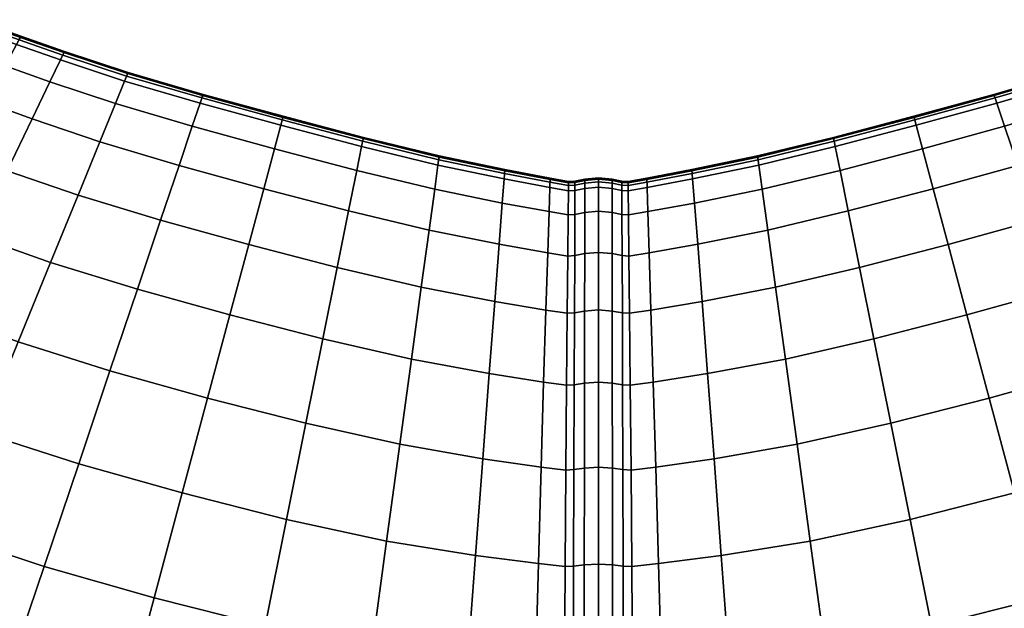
# Model space of a CAD drawing. Header units: centimetres. Extents: x -48.9 to 48.9, y -49 to 48.9.
# Tile 9 of 35: x -8.9 to 6.2, y -25.5 to -16.5. Entities that reach past the tile are written whole.
import ezdxf

# ---------------------------------------------------------------- set-up
doc = ezdxf.new("R2010")
doc.units = ezdxf.units.CM
doc.layers.add('Layer 01', color=18, linetype='Continuous', true_color=0x000000)

msp = doc.modelspace()

# ---------------------------------------------------------------- meshes
at = {"layer": 'Layer 01'}
mesh = msp.add_polyface(dxfattribs=at)
corners = [(-9.531, -19.852, 24.151), (-8.389, -20.257, 24.221), (-7.969, -19.229, 22.581), (-9.053, -18.856, 22.526), (-9.084, -17.246, 11.077), (-8.4, -17.491, 11.055), (-8.672, -18.061, 9.229), (-9.382, -17.802, 9.261), (-7.635, -18.411, 9.188), (-7.969, -19.229, 7.419), (-9.053, -18.856, 7.474), (-9.796, -18.576, 7.518), (-9.796, -18.576, 22.482), (-8.672, -18.061, 20.771), (-9.382, -17.802, 20.739), (-7.635, -18.411, 20.812), (-7.396, -17.825, 18.972), (-8.4, -17.491, 18.945), (-9.084, -17.246, 18.923), (-8.389, -20.257, 5.779), (-9.531, -19.852, 5.849), (-8.843, -16.795, 14.177), (-8.178, -17.029, 14.173), (-8.24, -17.158, 12.827), (-8.91, -16.921, 12.839), (-8.24, -17.158, 17.173), (-8.91, -16.921, 17.161), (-8.178, -17.029, 15.827), (-8.843, -16.795, 15.823), (-9.185, -16.822, 12.843), (-9.115, -16.698, 14.178), (-9.365, -17.143, 11.085), (-9.45, -17.088, 11.083), (-9.267, -16.768, 12.842), (-9.196, -16.646, 14.178), (-9.185, -16.822, 17.157), (-9.365, -17.143, 18.915), (-9.115, -16.698, 15.822), (-9.196, -16.646, 15.822), (-9.267, -16.768, 17.158), (-9.45, -17.088, 18.917), (-9.311, -16.542, 15.824), (-9.382, -16.665, 17.162), (-9.267, -16.768, 17.158), (-9.196, -16.646, 15.822), (-9.382, -16.665, 12.838), (-9.311, -16.542, 14.176), (-9.196, -16.646, 14.178), (-9.267, -16.768, 12.842), (-8.852, -16.812, 14.802), (-8.186, -17.046, 14.802), (-8.871, -16.849, 15), (-8.204, -17.083, 15), (-8.204, -17.083, 15), (-8.871, -16.849, 15), (-8.852, -16.812, 15.198), (-8.186, -17.046, 15.198), (-9.196, -16.646, 15.822), (-9.205, -16.664, 15.198), (-9.319, -16.559, 15.198), (-9.225, -16.7, 15), (-9.34, -16.596, 15), (-9.34, -16.596, 15), (-9.225, -16.7, 15), (-9.205, -16.664, 14.802), (-9.319, -16.559, 14.802), (-9.196, -16.646, 14.178), (-9.123, -16.716, 14.802), (-9.205, -16.664, 14.802), (-9.205, -16.664, 14.802), (-9.225, -16.7, 15), (-9.143, -16.753, 15), (-8.871, -16.849, 15), (-9.143, -16.753, 15), (-9.123, -16.716, 15.198), (-9.143, -16.753, 15), (-9.225, -16.7, 15), (-9.205, -16.664, 15.198), (-9.205, -16.664, 15.198)]
mesh.append_faces([[corners[k] for k in face] for face in [(0, 1, 2, 3), (4, 5, 6, 7), (6, 8, 9, 10), (7, 6, 10, 11), (12, 3, 13, 14), (3, 2, 15, 13), (13, 15, 16, 17), (14, 13, 17, 18), (10, 9, 19, 20), (21, 22, 23, 24), (24, 23, 5, 4), (18, 17, 25, 26), (26, 25, 27, 28), (21, 24, 29, 30), (24, 4, 31, 29), (29, 31, 32, 33), (30, 29, 33, 34), (18, 26, 35, 36), (26, 28, 37, 35), (35, 37, 38, 39), (36, 35, 39, 40), (41, 42, 43, 44), (45, 46, 47, 48), (22, 21, 49, 50), (50, 49, 51, 52), (53, 54, 55, 56), (56, 55, 28, 27), (41, 57, 58, 59), (59, 58, 60, 61), (62, 63, 64, 65), (65, 64, 66, 46), (21, 30, 67, 49), (30, 34, 68, 67), (67, 69, 70, 71), (49, 67, 71, 51), (72, 73, 74, 55), (75, 76, 77, 74), (74, 78, 38, 37), (55, 74, 37, 28)]])
mesh = msp.add_polyface(dxfattribs=at)
corners = [(-7.396, -17.825, 18.972), (-6.219, -18.172, 18.994), (-6.101, -17.821, 17.198), (-7.256, -17.482, 17.186), (-4.961, -18.516, 19.004), (-4.865, -18.158, 17.203), (-4.828, -18.019, 15.836), (-6.055, -17.685, 15.835), (-7.202, -17.349, 15.831), (-7.202, -17.349, 14.169), (-6.055, -17.685, 14.165), (-6.101, -17.821, 12.802), (-7.256, -17.482, 12.814), (-4.828, -18.019, 14.164), (-4.865, -18.158, 12.797), (-4.961, -18.516, 10.996), (-6.219, -18.172, 11.006), (-7.396, -17.825, 11.028), (-8.4, -17.491, 11.055), (-7.635, -18.411, 9.188), (-8.672, -18.061, 9.229), (-8.389, -20.257, 24.221), (-7.059, -20.665, 24.284), (-6.704, -19.611, 22.629), (-7.969, -19.229, 22.581), (-6.421, -18.773, 20.847), (-7.635, -18.411, 20.812), (-5.354, -19.982, 22.65), (-5.125, -19.128, 20.862), (-8.178, -17.029, 14.173), (-8.24, -17.158, 12.827), (-8.4, -17.491, 18.945), (-8.24, -17.158, 17.173), (-8.178, -17.029, 15.827), (-6.421, -18.773, 9.153), (-5.125, -19.128, 9.138), (-5.354, -19.982, 7.35), (-6.704, -19.611, 7.371), (-7.969, -19.229, 7.419), (-7.059, -20.665, 5.716), (-8.389, -20.257, 5.779), (-4, -20.335, 22.629), (-3.825, -19.468, 20.847), (-3.7, -18.847, 18.994), (-3.7, -18.847, 11.006), (-3.825, -19.468, 9.153), (-4, -20.335, 7.371), (-6.061, -17.701, 15.199), (-7.21, -17.366, 15.199), (-4.833, -18.036, 15.199), (-4.843, -18.075, 15), (-6.074, -17.74, 15), (-7.225, -17.404, 15), (-7.225, -17.404, 15), (-6.074, -17.74, 15), (-6.061, -17.701, 14.801), (-7.21, -17.366, 14.801), (-6.074, -17.74, 15), (-4.843, -18.075, 15), (-4.833, -18.036, 14.801), (-8.186, -17.046, 14.802), (-8.204, -17.083, 15), (-7.225, -17.404, 15), (-8.204, -17.083, 15), (-8.186, -17.046, 15.198)]
mesh.append_faces([[corners[k] for k in face] for face in [(0, 1, 2, 3), (1, 4, 5, 2), (2, 5, 6, 7), (3, 2, 7, 8), (9, 10, 11, 12), (10, 13, 14, 11), (11, 14, 15, 16), (12, 11, 16, 17), (18, 17, 19, 20), (21, 22, 23, 24), (24, 23, 25, 26), (23, 27, 28, 25), (25, 28, 4, 1), (26, 25, 1, 0), (29, 9, 12, 30), (30, 12, 17, 18), (31, 0, 3, 32), (32, 3, 8, 33), (17, 16, 34, 19), (16, 15, 35, 34), (34, 35, 36, 37), (19, 34, 37, 38), (38, 37, 39, 40), (27, 41, 42, 28), (28, 42, 43, 4), (15, 44, 45, 35), (35, 45, 46, 36), (8, 7, 47, 48), (7, 6, 49, 47), (47, 49, 50, 51), (48, 47, 51, 52), (53, 54, 55, 56), (57, 58, 59, 55), (55, 59, 13, 10), (56, 55, 10, 9), (9, 29, 60, 56), (56, 60, 61, 62), (52, 63, 64, 48), (48, 64, 33, 8)]])
mesh = msp.add_polyface(dxfattribs=at)
corners = [(4.961, -18.516, 19.004), (6.219, -18.172, 18.994), (6.101, -17.821, 17.198), (4.865, -18.158, 17.203), (7.396, -17.825, 18.972), (7.256, -17.482, 17.186), (7.202, -17.349, 15.831), (6.055, -17.685, 15.835), (4.828, -18.019, 15.836), (2.437, -18.626, 14.169), (3.598, -18.343, 14.165), (3.627, -18.484, 12.802), (2.457, -18.768, 12.814), (4.828, -18.019, 14.164), (4.865, -18.158, 12.797), (4.961, -18.516, 10.996), (3.7, -18.847, 11.006), (2.507, -19.135, 11.028), (2.507, -19.135, 18.972), (3.7, -18.847, 18.994), (3.627, -18.484, 17.198), (2.457, -18.768, 17.186), (3.598, -18.343, 15.835), (2.437, -18.626, 15.831), (3.825, -19.468, 20.847), (5.125, -19.128, 20.862), (5.125, -19.128, 9.138), (3.825, -19.468, 9.153), (6.704, -19.611, 22.629), (7.969, -19.229, 22.581), (7.635, -18.411, 20.812), (6.421, -18.773, 20.847), (6.055, -17.685, 14.165), (6.101, -17.821, 12.802), (7.202, -17.349, 14.169), (7.256, -17.482, 12.814), (7.396, -17.825, 11.028), (6.219, -18.172, 11.006), (6.421, -18.773, 9.153), (7.635, -18.411, 9.188), (7.969, -19.229, 7.419), (6.704, -19.611, 7.371), (4.833, -18.036, 15.199), (3.602, -18.36, 15.199), (4.843, -18.075, 15), (3.609, -18.4, 15), (2.439, -18.644, 15.199), (2.444, -18.685, 15), (2.444, -18.685, 15), (3.609, -18.4, 15), (3.602, -18.36, 14.801), (2.439, -18.644, 14.801), (3.609, -18.4, 15), (4.843, -18.075, 15), (4.833, -18.036, 14.801), (6.061, -17.701, 15.199), (7.21, -17.366, 15.199), (7.225, -17.404, 15), (6.074, -17.74, 15), (4.843, -18.075, 15), (6.074, -17.74, 15), (6.061, -17.701, 14.801), (6.074, -17.74, 15), (7.225, -17.404, 15), (7.21, -17.366, 14.801)]
mesh.append_faces([[corners[k] for k in face] for face in [(0, 1, 2, 3), (1, 4, 5, 2), (2, 5, 6, 7), (3, 2, 7, 8), (9, 10, 11, 12), (10, 13, 14, 11), (11, 14, 15, 16), (12, 11, 16, 17), (18, 19, 20, 21), (19, 0, 3, 20), (20, 3, 8, 22), (21, 20, 22, 23), (24, 25, 0, 19), (16, 15, 26, 27), (28, 29, 30, 31), (31, 30, 4, 1), (25, 31, 1, 0), (13, 32, 33, 14), (32, 34, 35, 33), (33, 35, 36, 37), (14, 33, 37, 15), (15, 37, 38, 26), (37, 36, 39, 38), (38, 39, 40, 41), (22, 8, 42, 43), (43, 42, 44, 45), (46, 43, 45, 47), (48, 49, 50, 51), (52, 53, 54, 50), (50, 54, 13, 10), (51, 50, 10, 9), (8, 7, 55, 42), (7, 6, 56, 55), (55, 56, 57, 58), (42, 55, 58, 44), (59, 60, 61, 54), (62, 63, 64, 61), (61, 64, 34, 32), (54, 61, 32, 13)]])
mesh = msp.add_polyface(dxfattribs=at)
corners = [(-4.961, -18.516, 19.004), (-3.7, -18.847, 18.994), (-3.627, -18.484, 17.198), (-4.865, -18.158, 17.203), (-2.507, -19.135, 18.972), (-2.457, -18.768, 17.186), (-2.437, -18.626, 15.831), (-3.598, -18.343, 15.835), (-4.828, -18.019, 15.836), (-3.825, -19.468, 20.847), (-2.593, -19.762, 20.812), (-4.828, -18.019, 14.164), (-3.598, -18.343, 14.165), (-3.627, -18.484, 12.802), (-4.865, -18.158, 12.797), (-2.437, -18.626, 14.169), (-2.457, -18.768, 12.814), (-2.507, -19.135, 11.028), (-3.7, -18.847, 11.006), (-4.961, -18.516, 10.996), (-1.472, -19.348, 18.945), (-1.443, -18.979, 17.173), (-0.756, -19.478, 18.923), (-0.744, -19.109, 17.161), (-0.739, -18.966, 15.823), (-1.432, -18.836, 15.827), (-2.593, -19.762, 9.188), (-3.825, -19.468, 9.153), (-1.52, -19.978, 20.771), (-0.776, -20.108, 20.739), (-1.432, -18.836, 14.173), (-1.443, -18.979, 12.827), (-0.739, -18.966, 14.177), (-0.744, -19.109, 12.839), (-0.756, -19.478, 11.077), (-1.472, -19.348, 11.055), (-1.52, -19.978, 9.229), (-0.776, -20.108, 9.261), (-0.468, -20.158, 20.726), (-0.461, -19.529, 18.915), (-3.601, -18.36, 15.199), (-4.833, -18.036, 15.199), (-2.439, -18.644, 15.199), (-2.444, -18.685, 15), (-3.609, -18.4, 15), (-4.843, -18.075, 15), (-4.843, -18.075, 15), (-3.609, -18.4, 15), (-3.601, -18.36, 14.801), (-4.833, -18.036, 14.801), (-3.609, -18.4, 15), (-2.444, -18.685, 15), (-2.439, -18.644, 14.801), (-1.433, -18.855, 14.802), (-0.741, -18.986, 14.802), (-2.444, -18.685, 15), (-1.436, -18.896, 15), (-0.742, -19.027, 15), (-0.742, -19.027, 15), (-1.436, -18.896, 15), (-1.433, -18.855, 15.198), (-0.741, -18.986, 15.198), (-1.436, -18.896, 15)]
mesh.append_faces([[corners[k] for k in face] for face in [(0, 1, 2, 3), (1, 4, 5, 2), (2, 5, 6, 7), (3, 2, 7, 8), (9, 10, 4, 1), (11, 12, 13, 14), (12, 15, 16, 13), (13, 16, 17, 18), (14, 13, 18, 19), (4, 20, 21, 5), (20, 22, 23, 21), (21, 23, 24, 25), (5, 21, 25, 6), (18, 17, 26, 27), (28, 29, 22, 20), (10, 28, 20, 4), (15, 30, 31, 16), (30, 32, 33, 31), (31, 33, 34, 35), (16, 31, 35, 17), (17, 35, 36, 26), (35, 34, 37, 36), (38, 39, 22, 29), (8, 7, 40, 41), (7, 6, 42, 40), (40, 42, 43, 44), (41, 40, 44, 45), (46, 47, 48, 49), (50, 51, 52, 48), (48, 52, 15, 12), (49, 48, 12, 11), (32, 30, 53, 54), (30, 15, 52, 53), (53, 52, 55, 56), (54, 53, 56, 57), (58, 59, 60, 61), (62, 43, 42, 60), (60, 42, 6, 25), (61, 60, 25, 24)]])
mesh = msp.add_polyface(dxfattribs=at)
corners = [(0.739, -18.966, 14.177), (1.432, -18.836, 14.173), (1.443, -18.979, 12.827), (0.744, -19.109, 12.839), (2.437, -18.626, 14.169), (2.457, -18.768, 12.814), (2.507, -19.135, 11.028), (1.472, -19.348, 11.055), (1.472, -19.348, 18.945), (2.507, -19.135, 18.972), (2.457, -18.768, 17.186), (1.443, -18.979, 17.173), (2.437, -18.626, 15.831), (1.432, -18.836, 15.827), (0.744, -19.109, 17.161), (0.739, -18.966, 15.823), (0.457, -19.16, 12.843), (0.456, -19.019, 14.178), (0.359, -19.155, 12.842), (0.359, -19.014, 14.178), (0.456, -19.019, 15.822), (0.457, -19.16, 17.157), (0.359, -19.014, 15.822), (0.359, -19.155, 17.158), (0, -18.961, 15.824), (0, -19.103, 17.165), (0.208, -19.123, 17.162), (0.208, -18.981, 15.824), (0.359, -19.155, 17.158), (0.359, -19.014, 15.822), (0, -19.103, 12.835), (0, -18.961, 14.176), (0.208, -18.981, 14.176), (0.208, -19.123, 12.838), (0.359, -19.014, 14.178), (0.359, -19.155, 12.842), (3.598, -18.343, 15.835), (3.602, -18.36, 15.199), (2.439, -18.644, 15.199), (1.433, -18.855, 14.802), (2.439, -18.644, 14.801), (0.741, -18.986, 14.802), (0.742, -19.027, 15), (1.436, -18.896, 15), (2.444, -18.685, 15), (2.444, -18.685, 15), (1.436, -18.896, 15), (1.433, -18.855, 15.198), (1.436, -18.896, 15), (0.742, -19.027, 15), (0.741, -18.986, 15.198), (0.209, -19, 15.198), (0, -18.98, 15.198), (0.359, -19.014, 15.822), (0.36, -19.033, 15.198), (0.361, -19.075, 15), (0.209, -19.042, 15), (0, -19.021, 15), (0, -19.021, 15), (0.209, -19.042, 15), (0.209, -19, 14.802), (0, -18.98, 14.802), (0.209, -19.042, 15), (0.361, -19.075, 15), (0.36, -19.033, 14.802), (0.359, -19.014, 14.178), (0.457, -19.038, 14.802), (0.36, -19.033, 14.802), (0.36, -19.033, 14.802), (0.361, -19.075, 15), (0.458, -19.08, 15), (0.742, -19.027, 15), (0.458, -19.08, 15), (0.457, -19.038, 15.198), (0.458, -19.08, 15), (0.361, -19.075, 15), (0.36, -19.033, 15.198), (0.36, -19.033, 15.198)]
mesh.append_faces([[corners[k] for k in face] for face in [(0, 1, 2, 3), (1, 4, 5, 2), (2, 5, 6, 7), (8, 9, 10, 11), (11, 10, 12, 13), (14, 11, 13, 15), (0, 3, 16, 17), (17, 16, 18, 19), (14, 15, 20, 21), (21, 20, 22, 23), (24, 25, 26, 27), (27, 26, 28, 29), (30, 31, 32, 33), (33, 32, 34, 35), (12, 36, 37, 38), (4, 1, 39, 40), (1, 0, 41, 39), (39, 41, 42, 43), (40, 39, 43, 44), (45, 46, 47, 38), (48, 49, 50, 47), (47, 50, 15, 13), (38, 47, 13, 12), (24, 27, 51, 52), (27, 53, 54, 51), (51, 54, 55, 56), (52, 51, 56, 57), (58, 59, 60, 61), (62, 63, 64, 60), (60, 64, 65, 32), (61, 60, 32, 31), (0, 17, 66, 41), (17, 19, 67, 66), (66, 68, 69, 70), (41, 66, 70, 42), (71, 72, 73, 50), (74, 75, 76, 73), (73, 77, 22, 20), (50, 73, 20, 15)]])
mesh = msp.add_polyface(dxfattribs=at)
corners = [(1.672, -21.958, 24.151), (2.864, -21.737, 24.221), (2.713, -20.637, 22.581), (1.588, -20.856, 22.526), (0.839, -22.087, 24.097), (0.804, -20.986, 22.482), (2.593, -19.762, 20.812), (1.52, -19.978, 20.771), (2.507, -19.135, 18.972), (1.472, -19.348, 18.945), (1.472, -19.348, 11.055), (2.507, -19.135, 11.028), (2.593, -19.762, 9.188), (1.52, -19.978, 9.229), (2.713, -20.637, 7.419), (1.588, -20.856, 7.474), (2.864, -21.737, 5.779), (1.672, -21.958, 5.849), (3.042, -23.039, 25.7), (4.479, -22.718, 25.777), (4.219, -21.426, 24.284), (5.984, -22.332, 25.81), (5.642, -21.057, 24.31), (5.354, -19.982, 22.65), (4, -20.335, 22.629), (3.825, -19.468, 20.847), (5.125, -19.128, 20.862), (3.7, -18.847, 18.994), (3.7, -18.847, 11.006), (3.825, -19.468, 9.153), (5.125, -19.128, 9.138), (5.354, -19.982, 7.35), (4, -20.335, 7.371), (4.219, -21.426, 5.716), (5.642, -21.057, 5.69), (5.984, -22.332, 4.19), (4.479, -22.718, 4.223), (3.042, -23.039, 4.3), (7.959, -23.337, 27.082), (9.451, -22.857, 26.991), (8.885, -21.473, 25.7), (7.48, -21.914, 25.777), (7.059, -20.665, 24.284), (8.389, -20.257, 24.221), (7.969, -19.229, 22.581), (6.704, -19.611, 22.629), (6.421, -18.773, 20.847), (6.421, -18.773, 9.153), (6.704, -19.611, 7.371), (7.059, -20.665, 5.716), (7.969, -19.229, 7.419), (8.389, -20.257, 5.779), (8.885, -21.473, 4.3), (7.48, -21.914, 4.223), (9.451, -22.857, 3.009), (7.959, -23.337, 2.918), (10.097, -21.031, 25.616), (9.531, -19.852, 24.151), (10.317, -19.547, 24.097), (9.796, -18.576, 22.482), (9.053, -18.856, 22.526), (9.053, -18.856, 7.474), (9.531, -19.852, 5.849), (9.796, -18.576, 7.518), (10.317, -19.547, 5.903), (10.097, -21.031, 4.384)]
mesh.append_faces([[corners[k] for k in face] for face in [(0, 1, 2, 3), (4, 0, 3, 5), (3, 2, 6, 7), (7, 6, 8, 9), (10, 11, 12, 13), (13, 12, 14, 15), (15, 14, 16, 17), (18, 19, 20, 1), (19, 21, 22, 20), (20, 22, 23, 24), (1, 20, 24, 2), (2, 24, 25, 6), (24, 23, 26, 25), (6, 25, 27, 8), (11, 28, 29, 12), (29, 30, 31, 32), (12, 29, 32, 14), (14, 32, 33, 16), (32, 31, 34, 33), (33, 34, 35, 36), (16, 33, 36, 37), (38, 39, 40, 41), (21, 41, 42, 22), (41, 40, 43, 42), (42, 43, 44, 45), (22, 42, 45, 23), (23, 45, 46, 26), (30, 47, 48, 31), (31, 48, 49, 34), (48, 50, 51, 49), (49, 51, 52, 53), (34, 49, 53, 35), (53, 52, 54, 55), (40, 56, 57, 43), (57, 58, 59, 60), (43, 57, 60, 44), (50, 61, 62, 51), (61, 63, 64, 62), (51, 62, 65, 52)]])
mesh = msp.add_polyface(dxfattribs=at)
corners = [(-0.36, -19.523, 18.917), (-0.359, -19.155, 17.158), (-0.457, -19.16, 17.157), (-0.461, -19.529, 18.915), (-0.359, -19.014, 15.822), (-0.456, -19.019, 15.822), (-0.739, -18.966, 15.823), (-0.744, -19.109, 17.161), (-0.756, -19.478, 18.923), (-0.36, -19.523, 11.083), (-0.363, -20.152, 9.271), (-0.468, -20.158, 9.274), (-0.461, -19.529, 11.085), (-0.776, -20.108, 9.261), (-0.756, -19.478, 11.077), (-0.359, -19.014, 14.178), (-0.359, -19.155, 12.842), (-0.457, -19.16, 12.843), (-0.456, -19.019, 14.178), (-0.744, -19.109, 12.839), (-0.739, -18.966, 14.177), (-0.363, -20.152, 20.729), (-0.468, -20.158, 20.726), (-0.208, -19.123, 12.838), (-0.208, -19.492, 11.075), (-0.208, -18.981, 14.176), (0, -18.961, 14.176), (0, -19.103, 12.835), (0, -19.473, 11.07), (-0.209, -20.122, 9.258), (0, -20.104, 9.251), (-0.208, -19.123, 17.162), (-0.208, -18.981, 15.824), (-0.208, -19.492, 18.925), (0, -19.473, 18.93), (0, -19.103, 17.165), (0, -18.961, 15.824), (-0.209, -20.122, 20.742), (0, -20.104, 20.749), (-0.209, -19, 15.198), (-0.36, -19.033, 15.198), (0, -18.98, 15.198), (0, -19.021, 15), (-0.209, -19.042, 15), (-0.361, -19.075, 15), (-0.361, -19.075, 15), (-0.209, -19.042, 15), (-0.209, -19, 14.802), (-0.36, -19.033, 14.802), (-0.209, -19.042, 15), (0, -19.021, 15), (0, -18.98, 14.802), (-0.457, -19.038, 14.802), (-0.741, -18.986, 14.802), (-0.742, -19.027, 15), (-0.458, -19.08, 15), (-0.361, -19.075, 15), (-0.458, -19.08, 15), (-0.457, -19.038, 15.198), (-0.458, -19.08, 15), (-0.742, -19.027, 15), (-0.741, -18.986, 15.198)]
mesh.append_faces([[corners[k] for k in face] for face in [(0, 1, 2, 3), (1, 4, 5, 2), (2, 5, 6, 7), (3, 2, 7, 8), (9, 10, 11, 12), (12, 11, 13, 14), (15, 16, 17, 18), (16, 9, 12, 17), (17, 12, 14, 19), (18, 17, 19, 20), (21, 0, 3, 22), (9, 16, 23, 24), (16, 15, 25, 23), (23, 25, 26, 27), (24, 23, 27, 28), (10, 9, 24, 29), (29, 24, 28, 30), (4, 1, 31, 32), (1, 0, 33, 31), (31, 33, 34, 35), (32, 31, 35, 36), (0, 21, 37, 33), (33, 37, 38, 34), (4, 32, 39, 40), (32, 36, 41, 39), (39, 41, 42, 43), (40, 39, 43, 44), (45, 46, 47, 48), (49, 50, 51, 47), (47, 51, 26, 25), (48, 47, 25, 15), (15, 18, 52, 48), (18, 20, 53, 52), (52, 53, 54, 55), (48, 52, 55, 56), (44, 57, 58, 40), (59, 60, 61, 58), (58, 61, 6, 5), (40, 58, 5, 4)]])
mesh = msp.add_polyface(dxfattribs=at)
corners = [(0.804, -20.986, 22.482), (1.588, -20.856, 22.526), (1.52, -19.978, 20.771), (0.776, -20.108, 20.739), (1.472, -19.348, 18.945), (0.756, -19.478, 18.923), (0.756, -19.478, 11.077), (1.472, -19.348, 11.055), (1.52, -19.978, 9.229), (0.776, -20.108, 9.261), (1.588, -20.856, 7.474), (0.804, -20.986, 7.518), (1.672, -21.958, 5.849), (0.839, -22.087, 5.903), (0.744, -19.109, 12.839), (1.443, -18.979, 12.827), (1.443, -18.979, 17.173), (0.744, -19.109, 17.161), (0.839, -22.087, 24.097), (0.477, -21.034, 22.466), (0.488, -22.134, 24.078), (0.367, -21.028, 22.471), (0.371, -22.128, 24.085), (0.468, -20.158, 20.726), (0.461, -19.529, 18.915), (0.36, -19.523, 18.917), (0.363, -20.152, 20.729), (0.461, -19.529, 11.085), (0.457, -19.16, 12.843), (0.36, -19.523, 11.083), (0.359, -19.155, 12.842), (0.468, -20.158, 9.274), (0.477, -21.034, 7.534), (0.367, -21.028, 7.529), (0.363, -20.152, 9.271), (0.488, -22.134, 5.922), (0.371, -22.128, 5.915), (0.457, -19.16, 17.157), (0.359, -19.155, 17.158), (0, -22.087, 5.884), (0, -20.983, 7.503), (0.211, -21, 7.513), (0.213, -22.102, 5.895), (0.367, -21.028, 7.529), (0.371, -22.128, 5.915), (0, -20.104, 9.251), (0.209, -20.122, 9.258), (0, -19.473, 11.07), (0.208, -19.492, 11.075), (0.36, -19.523, 11.083), (0.363, -20.152, 9.271), (0.363, -20.152, 9.271), (0.367, -21.028, 7.529), (0, -19.103, 17.165), (0, -19.473, 18.93), (0.208, -19.492, 18.925), (0.208, -19.123, 17.162), (0.36, -19.523, 18.917), (0.359, -19.155, 17.158), (0, -19.103, 12.835), (0.208, -19.123, 12.838), (0.359, -19.155, 12.842), (0.36, -19.523, 11.083), (0, -20.104, 20.749), (0.209, -20.122, 20.742), (0, -20.983, 22.497), (0.211, -21, 22.487), (0.367, -21.028, 22.471), (0.363, -20.152, 20.729), (0.363, -20.152, 20.729), (0.36, -19.523, 18.917), (0, -22.087, 24.116), (0.213, -22.102, 24.105), (0.371, -22.128, 24.085), (0.367, -21.028, 22.471)]
mesh.append_faces([[corners[k] for k in face] for face in [(0, 1, 2, 3), (3, 2, 4, 5), (6, 7, 8, 9), (9, 8, 10, 11), (11, 10, 12, 13), (14, 15, 7, 6), (5, 4, 16, 17), (18, 0, 19, 20), (20, 19, 21, 22), (0, 3, 23, 19), (3, 5, 24, 23), (23, 24, 25, 26), (19, 23, 26, 21), (14, 6, 27, 28), (28, 27, 29, 30), (6, 9, 31, 27), (9, 11, 32, 31), (31, 32, 33, 34), (27, 31, 34, 29), (11, 13, 35, 32), (32, 35, 36, 33), (5, 17, 37, 24), (24, 37, 38, 25), (39, 40, 41, 42), (42, 41, 43, 44), (40, 45, 46, 41), (45, 47, 48, 46), (46, 48, 49, 50), (41, 46, 51, 52), (53, 54, 55, 56), (56, 55, 57, 58), (47, 59, 60, 48), (48, 60, 61, 62), (54, 63, 64, 55), (63, 65, 66, 64), (64, 66, 67, 68), (55, 64, 69, 70), (65, 71, 72, 66), (66, 72, 73, 74)]])
mesh = msp.add_polyface(dxfattribs=at)
corners = [(-11.453, -23.842, 27.967), (-10.075, -24.382, 28.074), (-9.451, -22.857, 26.991), (-10.741, -22.369, 26.894), (-8.885, -21.473, 25.7), (-10.097, -21.031, 25.616), (-11.636, -21.994, 26.823), (-10.934, -20.694, 25.552), (-9.531, -19.852, 24.151), (-10.317, -19.547, 24.097), (-8.389, -20.257, 24.221), (-10.934, -20.694, 4.448), (-10.097, -21.031, 4.384), (-10.741, -22.369, 3.106), (-11.636, -21.994, 3.177), (-8.885, -21.473, 4.3), (-9.451, -22.857, 3.009), (-10.075, -24.382, 1.926), (-11.453, -23.842, 2.033), (-9.531, -19.852, 5.849), (-8.389, -20.257, 5.779), (-10.317, -19.547, 5.903), (-8.488, -24.908, 28.178), (-7.959, -23.337, 27.082), (-6.803, -25.389, 28.227), (-6.373, -23.784, 27.123), (-5.984, -22.332, 25.81), (-7.48, -21.914, 25.777), (-7.059, -20.665, 24.284), (-5.642, -21.057, 24.31), (-5.354, -19.982, 22.65), (-6.704, -19.611, 22.629), (-6.704, -19.611, 7.371), (-5.354, -19.982, 7.35), (-5.642, -21.057, 5.69), (-7.059, -20.665, 5.716), (-5.984, -22.332, 4.19), (-7.48, -21.914, 4.223), (-7.959, -23.337, 2.918), (-6.373, -23.784, 2.877), (-8.488, -24.908, 1.822), (-4.776, -24.19, 27.082), (-3.244, -24.52, 26.991), (-3.042, -23.039, 25.7), (-4.479, -22.718, 25.777), (-4.219, -21.426, 24.284), (-2.864, -21.737, 24.221), (-2.713, -20.637, 22.581), (-4, -20.335, 22.629), (-2.593, -19.762, 20.812), (-3.825, -19.468, 20.847), (-3.825, -19.468, 9.153), (-2.593, -19.762, 9.188), (-2.713, -20.637, 7.419), (-4, -20.335, 7.371), (-4.219, -21.426, 5.716), (-2.864, -21.737, 5.779), (-3.042, -23.039, 4.3), (-4.479, -22.718, 4.223), (-4.776, -24.19, 2.918), (-3.244, -24.52, 3.009), (-1.882, -24.743, 26.894), (-1.771, -23.262, 25.616), (-1.771, -23.262, 4.384), (-1.882, -24.743, 3.106)]
mesh.append_faces([[corners[k] for k in face] for face in [(0, 1, 2, 3), (3, 2, 4, 5), (6, 3, 5, 7), (7, 5, 8, 9), (5, 4, 10, 8), (11, 12, 13, 14), (12, 15, 16, 13), (13, 16, 17, 18), (19, 20, 15, 12), (21, 19, 12, 11), (1, 22, 23, 2), (22, 24, 25, 23), (23, 25, 26, 27), (2, 23, 27, 4), (4, 27, 28, 10), (27, 26, 29, 28), (28, 29, 30, 31), (32, 33, 34, 35), (35, 34, 36, 37), (20, 35, 37, 15), (15, 37, 38, 16), (37, 36, 39, 38), (16, 38, 40, 17), (41, 42, 43, 44), (25, 41, 44, 26), (26, 44, 45, 29), (44, 43, 46, 45), (45, 46, 47, 48), (29, 45, 48, 30), (48, 47, 49, 50), (51, 52, 53, 54), (33, 54, 55, 34), (54, 53, 56, 55), (55, 56, 57, 58), (34, 55, 58, 36), (36, 58, 59, 39), (58, 57, 60, 59), (42, 61, 62, 43), (57, 63, 64, 60)]])
mesh = msp.add_polyface(dxfattribs=at)
corners = [(-1.882, -24.743, 26.894), (-0.92, -24.865, 26.823), (-0.878, -23.388, 25.552), (-1.771, -23.262, 25.616), (-3.042, -23.039, 25.7), (-1.672, -21.958, 24.151), (-2.864, -21.737, 24.221), (-0.839, -22.087, 24.097), (-0.804, -20.986, 22.482), (-1.588, -20.856, 22.526), (-2.713, -20.637, 22.581), (-1.52, -19.978, 20.771), (-2.593, -19.762, 20.812), (-0.776, -20.108, 20.739), (-1.52, -19.978, 9.229), (-0.776, -20.108, 9.261), (-0.804, -20.986, 7.518), (-1.588, -20.856, 7.474), (-2.593, -19.762, 9.188), (-2.713, -20.637, 7.419), (-1.672, -21.958, 5.849), (-2.864, -21.737, 5.779), (-0.839, -22.087, 5.903), (-0.878, -23.388, 4.448), (-1.771, -23.262, 4.384), (-3.042, -23.039, 4.3), (-0.92, -24.865, 3.177), (-1.882, -24.743, 3.106), (-0.376, -23.427, 25.539), (-0.371, -22.128, 24.085), (-0.488, -22.134, 24.078), (-0.5, -23.433, 25.53), (-0.367, -21.028, 22.471), (-0.477, -21.034, 22.466), (-0.367, -21.028, 7.529), (-0.371, -22.128, 5.915), (-0.488, -22.134, 5.922), (-0.477, -21.034, 7.534), (-0.376, -23.427, 4.461), (-0.5, -23.433, 4.47), (-0.363, -20.152, 9.271), (-0.468, -20.158, 9.274), (-0.363, -20.152, 20.729), (-0.468, -20.158, 20.726), (-0.216, -24.883, 3.163), (-0.214, -23.404, 4.438), (0, -23.391, 4.425), (0, -24.872, 3.149), (-0.213, -22.102, 5.895), (-0.211, -21, 7.513), (0, -20.983, 7.503), (0, -22.087, 5.884), (-0.209, -20.122, 9.258), (0, -20.104, 9.251), (-0.211, -21, 22.487), (-0.209, -20.122, 20.742), (0, -20.983, 22.497), (0, -20.104, 20.749), (-0.213, -22.102, 24.105), (-0.214, -23.404, 25.562), (0, -23.391, 25.575), (0, -22.087, 24.116)]
mesh.append_faces([[corners[k] for k in face] for face in [(0, 1, 2, 3), (4, 3, 5, 6), (3, 2, 7, 5), (5, 7, 8, 9), (6, 5, 9, 10), (10, 9, 11, 12), (9, 8, 13, 11), (14, 15, 16, 17), (18, 14, 17, 19), (19, 17, 20, 21), (17, 16, 22, 20), (20, 22, 23, 24), (21, 20, 24, 25), (24, 23, 26, 27), (28, 29, 30, 31), (29, 32, 33, 30), (30, 33, 8, 7), (31, 30, 7, 2), (34, 35, 36, 37), (35, 38, 39, 36), (36, 39, 23, 22), (37, 36, 22, 16), (40, 34, 37, 41), (41, 37, 16, 15), (32, 42, 43, 33), (33, 43, 13, 8), (44, 45, 46, 47), (38, 35, 48, 45), (35, 34, 49, 48), (48, 49, 50, 51), (45, 48, 51, 46), (34, 40, 52, 49), (49, 52, 53, 50), (42, 32, 54, 55), (55, 54, 56, 57), (32, 29, 58, 54), (29, 28, 59, 58), (58, 59, 60, 61), (54, 58, 61, 56)]])
mesh = msp.add_polyface(dxfattribs=at)
corners = [(2.262, -29.975, 29.434), (3.956, -29.76, 29.546), (3.705, -27.91, 28.93), (2.13, -28.128, 28.819), (3.466, -26.153, 28.074), (2.003, -26.374, 27.967), (3.244, -24.52, 26.991), (1.882, -24.743, 26.894), (3.042, -23.039, 25.7), (1.771, -23.262, 25.616), (2.864, -21.737, 24.221), (1.672, -21.958, 24.151), (1.672, -21.958, 5.849), (2.864, -21.737, 5.779), (3.042, -23.039, 4.3), (1.771, -23.262, 4.384), (3.244, -24.52, 3.009), (1.882, -24.743, 3.106), (3.466, -26.153, 1.926), (2.003, -26.374, 2.033), (0.964, -26.492, 2.107), (2.13, -28.128, 1.181), (1.008, -28.241, 1.256), (3.705, -27.91, 1.07), (3.956, -29.76, 0.454), (2.262, -29.975, 0.566), (5.828, -29.409, 29.673), (5.456, -27.565, 29.047), (7.755, -28.942, 29.736), (7.266, -27.118, 29.102), (6.803, -25.389, 28.227), (5.103, -25.815, 28.178), (4.776, -24.19, 27.082), (6.373, -23.784, 27.123), (5.984, -22.332, 25.81), (4.479, -22.718, 25.777), (4.479, -22.718, 4.223), (4.776, -24.19, 2.918), (5.984, -22.332, 4.19), (6.373, -23.784, 2.877), (6.803, -25.389, 1.773), (5.103, -25.815, 1.822), (5.456, -27.565, 0.953), (7.266, -27.118, 0.898), (7.755, -28.942, 0.264), (5.828, -29.409, 0.327), (9.658, -28.383, 29.673), (9.057, -26.6, 29.047), (10.746, -26.023, 28.93), (10.075, -24.382, 28.074), (8.488, -24.908, 28.178), (7.959, -23.337, 27.082), (9.451, -22.857, 26.991), (7.48, -21.914, 25.777), (7.48, -21.914, 4.223), (7.959, -23.337, 2.918), (9.451, -22.857, 3.009), (10.075, -24.382, 1.926), (8.488, -24.908, 1.822), (9.057, -26.6, 0.953), (10.746, -26.023, 1.07), (9.658, -28.383, 0.327)]
mesh.append_faces([[corners[k] for k in face] for face in [(0, 1, 2, 3), (3, 2, 4, 5), (5, 4, 6, 7), (7, 6, 8, 9), (9, 8, 10, 11), (12, 13, 14, 15), (15, 14, 16, 17), (17, 16, 18, 19), (20, 19, 21, 22), (19, 18, 23, 21), (21, 23, 24, 25), (1, 26, 27, 2), (26, 28, 29, 27), (27, 29, 30, 31), (2, 27, 31, 4), (4, 31, 32, 6), (31, 30, 33, 32), (32, 33, 34, 35), (6, 32, 35, 8), (14, 36, 37, 16), (36, 38, 39, 37), (37, 39, 40, 41), (16, 37, 41, 18), (18, 41, 42, 23), (41, 40, 43, 42), (42, 43, 44, 45), (23, 42, 45, 24), (28, 46, 47, 29), (47, 48, 49, 50), (29, 47, 50, 30), (30, 50, 51, 33), (50, 49, 52, 51), (33, 51, 53, 34), (38, 54, 55, 39), (55, 56, 57, 58), (39, 55, 58, 40), (40, 58, 59, 43), (58, 57, 60, 59), (43, 59, 61, 44)]])
mesh = msp.add_polyface(dxfattribs=at)
corners = [(1.008, -28.241, 28.744), (2.13, -28.128, 28.819), (2.003, -26.374, 27.967), (0.964, -26.492, 27.893), (1.882, -24.743, 26.894), (0.92, -24.865, 26.823), (1.771, -23.262, 25.616), (0.878, -23.388, 25.552), (1.672, -21.958, 24.151), (0.839, -22.087, 24.097), (0.839, -22.087, 5.903), (1.672, -21.958, 5.849), (1.771, -23.262, 4.384), (0.878, -23.388, 4.448), (1.882, -24.743, 3.106), (0.92, -24.865, 3.177), (2.003, -26.374, 2.033), (0.964, -26.492, 2.107), (0.488, -22.134, 24.078), (0.5, -23.433, 25.53), (0.371, -22.128, 24.085), (0.376, -23.427, 25.539), (0.5, -23.433, 4.47), (0.488, -22.134, 5.922), (0.376, -23.427, 4.461), (0.371, -22.128, 5.915), (0.521, -26.533, 27.869), (0.529, -28.279, 28.721), (0.382, -26.529, 27.882), (0.384, -28.277, 28.736), (0.511, -24.908, 3.2), (0.521, -26.533, 2.131), (0.382, -26.529, 2.118), (0.38, -24.903, 3.189), (1.008, -28.241, 1.256), (0.529, -28.279, 1.279), (0.384, -28.277, 1.264), (0.511, -24.908, 26.8), (0.38, -24.903, 26.811), (0, -26.504, 2.074), (0, -24.872, 3.149), (0.216, -24.883, 3.163), (0.217, -26.513, 2.09), (0, -23.391, 4.425), (0.214, -23.404, 4.438), (0.376, -23.427, 4.461), (0.38, -24.903, 3.189), (0.38, -24.903, 3.189), (0.382, -26.529, 2.118), (0, -26.504, 27.926), (0, -28.258, 28.783), (0.218, -28.265, 28.766), (0.217, -26.513, 27.91), (0.384, -28.277, 28.736), (0.382, -26.529, 27.882), (0, -22.087, 5.884), (0.213, -22.102, 5.895), (0.371, -22.128, 5.915), (0.376, -23.427, 4.461), (0, -22.087, 24.116), (0, -23.391, 25.575), (0.214, -23.404, 25.562), (0.213, -22.102, 24.105), (0.376, -23.427, 25.539), (0.371, -22.128, 24.085), (0, -28.258, 1.217), (0.218, -28.265, 1.234), (0.382, -26.529, 2.118), (0.384, -28.277, 1.264), (0, -24.872, 26.851), (0.216, -24.883, 26.837), (0.382, -26.529, 27.882), (0.38, -24.903, 26.811), (0.38, -24.903, 26.811), (0.376, -23.427, 25.539)]
mesh.append_faces([[corners[k] for k in face] for face in [(0, 1, 2, 3), (3, 2, 4, 5), (5, 4, 6, 7), (7, 6, 8, 9), (10, 11, 12, 13), (13, 12, 14, 15), (15, 14, 16, 17), (7, 9, 18, 19), (19, 18, 20, 21), (10, 13, 22, 23), (23, 22, 24, 25), (0, 3, 26, 27), (27, 26, 28, 29), (13, 15, 30, 22), (15, 17, 31, 30), (30, 31, 32, 33), (22, 30, 33, 24), (17, 34, 35, 31), (31, 35, 36, 32), (3, 5, 37, 26), (5, 7, 19, 37), (37, 19, 21, 38), (26, 37, 38, 28), (39, 40, 41, 42), (40, 43, 44, 41), (41, 44, 45, 46), (42, 41, 47, 48), (49, 50, 51, 52), (52, 51, 53, 54), (43, 55, 56, 44), (44, 56, 57, 58), (59, 60, 61, 62), (62, 61, 63, 64), (65, 39, 42, 66), (66, 42, 67, 68), (60, 69, 70, 61), (69, 49, 52, 70), (70, 52, 71, 72), (61, 70, 73, 74)]])
mesh = msp.add_polyface(dxfattribs=at)
corners = [(-12.22, -25.425, 28.819), (-10.746, -26.023, 28.93), (-10.075, -24.382, 28.074), (-11.453, -23.842, 27.967), (-11.453, -23.842, 2.033), (-10.075, -24.382, 1.926), (-10.746, -26.023, 1.07), (-12.22, -25.425, 1.181), (-10.278, -30.227, 30.047), (-8.26, -30.828, 30.116), (-7.755, -28.942, 29.736), (-9.658, -28.383, 29.673), (-12.186, -29.535, 29.912), (-11.454, -27.75, 29.546), (-9.057, -26.6, 29.047), (-7.266, -27.118, 29.102), (-6.803, -25.389, 28.227), (-8.488, -24.908, 28.178), (-7.959, -23.337, 2.918), (-6.373, -23.784, 2.877), (-6.803, -25.389, 1.773), (-8.488, -24.908, 1.822), (-9.057, -26.6, 0.953), (-7.266, -27.118, 0.898), (-7.755, -28.942, 0.264), (-9.658, -28.383, 0.327), (-11.454, -27.75, 0.454), (-10.278, -30.227, -0.047), (-12.186, -29.535, 0.088), (-8.26, -30.828, -0.116), (-6.212, -31.316, 30.047), (-4.214, -31.671, 29.912), (-3.956, -29.76, 29.546), (-5.828, -29.409, 29.673), (-5.456, -27.565, 29.047), (-3.705, -27.91, 28.93), (-3.466, -26.153, 28.074), (-5.103, -25.815, 28.178), (-4.776, -24.19, 27.082), (-6.373, -23.784, 27.123), (-3.244, -24.52, 26.991), (-4.776, -24.19, 2.918), (-3.244, -24.52, 3.009), (-3.466, -26.153, 1.926), (-5.103, -25.815, 1.822), (-5.456, -27.565, 0.953), (-3.705, -27.91, 1.07), (-3.956, -29.76, 0.454), (-5.828, -29.409, 0.327), (-6.212, -31.316, -0.047), (-4.214, -31.671, 0.088), (-2.398, -31.884, 29.802), (-2.262, -29.975, 29.434), (-2.13, -28.128, 28.819), (-2.003, -26.374, 27.967), (-1.882, -24.743, 26.894), (-1.882, -24.743, 3.106), (-2.003, -26.374, 2.033), (-2.13, -28.128, 1.181), (-2.262, -29.975, 0.566), (-2.398, -31.884, 0.198)]
mesh.append_faces([[corners[k] for k in face] for face in [(0, 1, 2, 3), (4, 5, 6, 7), (8, 9, 10, 11), (12, 8, 11, 13), (13, 11, 14, 1), (11, 10, 15, 14), (14, 15, 16, 17), (1, 14, 17, 2), (18, 19, 20, 21), (5, 21, 22, 6), (21, 20, 23, 22), (22, 23, 24, 25), (6, 22, 25, 26), (26, 25, 27, 28), (25, 24, 29, 27), (30, 31, 32, 33), (9, 30, 33, 10), (10, 33, 34, 15), (33, 32, 35, 34), (34, 35, 36, 37), (15, 34, 37, 16), (16, 37, 38, 39), (37, 36, 40, 38), (41, 42, 43, 44), (19, 41, 44, 20), (20, 44, 45, 23), (44, 43, 46, 45), (45, 46, 47, 48), (23, 45, 48, 24), (24, 48, 49, 29), (48, 47, 50, 49), (31, 51, 52, 32), (32, 52, 53, 35), (35, 53, 54, 36), (36, 54, 55, 40), (42, 56, 57, 43), (43, 57, 58, 46), (46, 58, 59, 47), (47, 59, 60, 50)]])
mesh = msp.add_polyface(dxfattribs=at)
corners = [(-2.398, -31.884, 29.802), (-1.095, -31.988, 29.737), (-1.051, -30.082, 29.363), (-2.262, -29.975, 29.434), (-1.008, -28.241, 28.744), (-2.13, -28.128, 28.819), (-0.964, -26.492, 27.893), (-2.003, -26.374, 27.967), (-0.92, -24.865, 26.823), (-1.882, -24.743, 26.894), (-1.882, -24.743, 3.106), (-0.92, -24.865, 3.177), (-0.964, -26.492, 2.107), (-2.003, -26.374, 2.033), (-1.008, -28.241, 1.256), (-2.13, -28.128, 1.181), (-1.051, -30.082, 0.637), (-2.262, -29.975, 0.566), (-1.095, -31.988, 0.263), (-2.398, -31.884, 0.198), (-0.382, -26.529, 2.118), (-0.384, -28.277, 1.264), (-0.529, -28.279, 1.279), (-0.521, -26.533, 2.131), (-0.384, -30.12, 0.641), (-0.535, -30.12, 0.658), (-0.382, -26.529, 27.882), (-0.38, -24.903, 26.811), (-0.511, -24.908, 26.8), (-0.521, -26.533, 27.869), (-0.376, -23.427, 25.539), (-0.5, -23.433, 25.53), (-0.878, -23.388, 25.552), (-0.376, -23.427, 4.461), (-0.38, -24.903, 3.189), (-0.511, -24.908, 3.2), (-0.5, -23.433, 4.47), (-0.878, -23.388, 4.448), (-0.384, -30.12, 29.359), (-0.384, -28.277, 28.736), (-0.529, -28.279, 28.721), (-0.535, -30.12, 29.342), (-0.216, -24.883, 3.163), (-0.217, -26.513, 2.09), (-0.214, -23.404, 4.438), (0, -24.872, 3.149), (0, -26.504, 2.074), (-0.218, -28.265, 28.766), (-0.217, -26.513, 27.91), (-0.218, -30.111, 29.39), (0, -30.107, 29.408), (0, -28.258, 28.783), (0, -26.504, 27.926), (-0.218, -28.265, 1.234), (-0.218, -30.111, 0.61), (0, -28.258, 1.217), (0, -30.107, 0.592), (-0.216, -24.883, 26.837), (-0.214, -23.404, 25.562), (0, -24.872, 26.851), (0, -23.391, 25.575)]
mesh.append_faces([[corners[k] for k in face] for face in [(0, 1, 2, 3), (3, 2, 4, 5), (5, 4, 6, 7), (7, 6, 8, 9), (10, 11, 12, 13), (13, 12, 14, 15), (15, 14, 16, 17), (17, 16, 18, 19), (20, 21, 22, 23), (21, 24, 25, 22), (22, 25, 16, 14), (23, 22, 14, 12), (26, 27, 28, 29), (27, 30, 31, 28), (28, 31, 32, 8), (29, 28, 8, 6), (33, 34, 35, 36), (34, 20, 23, 35), (35, 23, 12, 11), (36, 35, 11, 37), (38, 39, 40, 41), (39, 26, 29, 40), (40, 29, 6, 4), (41, 40, 4, 2), (20, 34, 42, 43), (34, 33, 44, 42), (43, 42, 45, 46), (26, 39, 47, 48), (39, 38, 49, 47), (47, 49, 50, 51), (48, 47, 51, 52), (24, 21, 53, 54), (21, 20, 43, 53), (53, 43, 46, 55), (54, 53, 55, 56), (30, 27, 57, 58), (27, 26, 48, 57), (57, 48, 52, 59), (58, 57, 59, 60)]])

doc.saveas('drawing.dxf')
